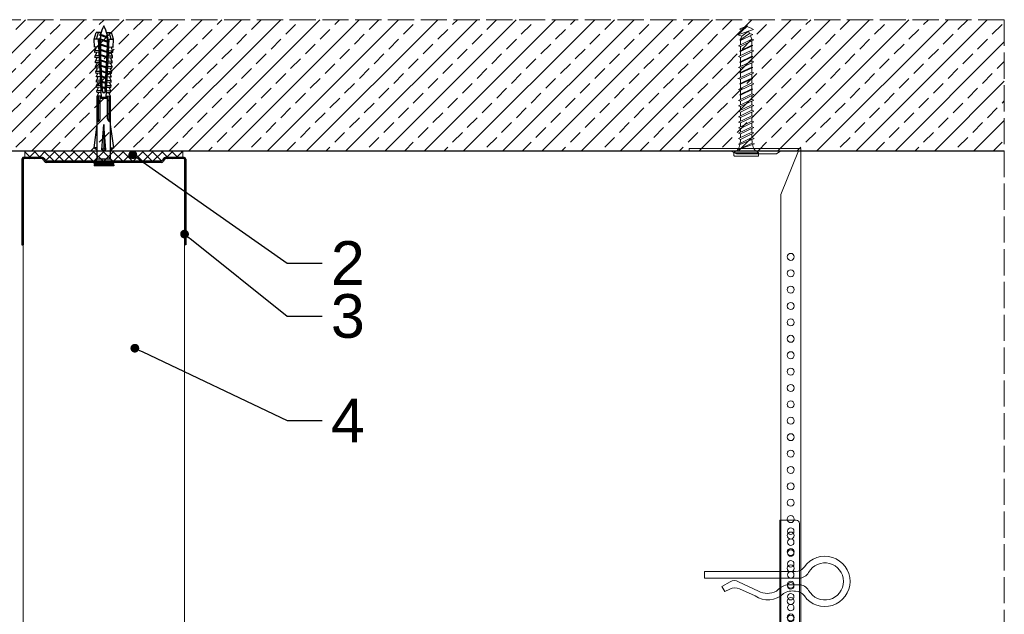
# Model space of a CAD drawing. Header units: millimetres. Extents: x -595 to 3755, y 1445 to 3533.
# Tile 16 of 24: x 1516 to 1967, y 3261 to 3533. Entities that reach past the tile are written whole.
import ezdxf
from ezdxf import colors
from ezdxf.entities.mleader import LeaderData, LeaderLine
from ezdxf.math import Vec2, Vec3

# ---------------------------------------------------------------- set-up
doc = ezdxf.new("R2010")
doc.units = ezdxf.units.MM
doc.linetypes.add('ACAD_ISO02W100', pattern=[15, 12, -3])
for name, color, linetype, lineweight in [('_RIGIPS AKCESORIA', 7, 'Continuous', 18), ('_RIGIPS PROFIL', 7, 'Continuous', 18), ('KRESKOWANIE', 7, 'Continuous', 9), ('OPISY', 7, 'Continuous', 9), ('PRZERYWANA', 7, 'ACAD_ISO02W100', 9)]:
    doc.layers.add(name, color=color, linetype=linetype, lineweight=lineweight)
doc.styles.get("Standard").update_dxf_attribs({"font": 'arial.ttf'})

# ---------------------------------------------------------------- blocks, each defined once
blk = doc.blocks.new('wieszak noniuszowy bok')
at = {"layer": '_RIGIPS AKCESORIA', "lineweight": 0}
for p, q in [((1392.48, 5181.36), (1399.98, 5181.36)), ((1399.98, 5024.65), (1399.98, 5181.36)), ((1390.98, 5092.86), (1390.98, 5179.86)), ((1399.98, 5129.95), (1399.97, 5129.95)), ((1399.98, 5129.95), (1401, 5129.95)), ((1401, 5129.95), (1401, 5024.65)), ((1401, 5129.95), (1401, 5129.95)), ((1398.54, 5126.58), (1398.54, 5123.65)), ((1398.96, 5122.28), (1399.98, 5122.28)), ((1398.96, 5122.28), (1399.98, 5122.28)), ((1398.96, 5122.28), (1398.96, 5050.72)), ((1399.98, 5126.06), (1399.98, 5102.02)), ((1401.42, 5126.58), (1401.42, 5123.65)), ((1399.98, 5116.66), (1401, 5116.66)), ((1399.98, 5116.63), (1399.98, 5116.66)), ((1399.98, 5116.66), (1399.98, 5116.63)), ((1399.98, 5116.62), (1399.98, 5116.63)), ((1399.98, 5116.63), (1399.98, 5116.56)), ((1399.98, 5116.55), (1399.98, 5116.63)), ((1399.98, 5116.63), (1399.98, 5116.55)), ((1399.98, 5116.55), (1399.98, 5116.62)), ((1399.98, 5116.56), (1399.98, 5116.43)), ((1399.98, 5116.42), (1399.98, 5116.55)), ((1399.98, 5116.41), (1399.98, 5116.55)), ((1399.98, 5116.55), (1399.98, 5116.41)), ((1399.98, 5116.43), (1399.98, 5116.25)), ((1399.98, 5116.24), (1399.98, 5116.42)), ((1399.98, 5116.21), (1399.98, 5116.41)), ((1399.98, 5116.41), (1399.98, 5116.21)), ((1399.98, 5116.25), (1399.98, 5116.01)), ((1399.98, 5116), (1399.98, 5116.24)), ((1399.98, 5115.97), (1399.98, 5116.21)), ((1399.98, 5116.21), (1399.98, 5115.97)), ((1399.98, 5116.01), (1399.98, 5115.74)), ((1399.98, 5115.71), (1399.98, 5116)), ((1399.98, 5115.69), (1399.98, 5115.97)), ((1399.98, 5115.97), (1399.98, 5115.69)), ((1399.98, 5115.74), (1399.98, 5115.41)), ((1399.98, 5115.38), (1399.98, 5115.71)), ((1399.98, 5115.37), (1399.98, 5115.69)), ((1399.98, 5115.69), (1399.98, 5115.37)), ((1399.98, 5115.41), (1399.98, 5115.05)), ((1399.98, 5115.02), (1399.98, 5115.38)), ((1399.98, 5115.02), (1399.98, 5115.37)), ((1399.98, 5115.37), (1399.98, 5115.02)), ((1399.98, 5115.05), (1399.98, 5114.67)), ((1399.98, 5114.65), (1399.98, 5115.02)), ((1399.98, 5114.64), (1399.98, 5115.02)), ((1399.98, 5115.02), (1399.98, 5114.64)), ((1399.98, 5114.67), (1399.98, 5114.28)), ((1399.98, 5114.25), (1399.98, 5114.65)), ((1399.98, 5114.25), (1399.98, 5114.64)), ((1399.98, 5114.64), (1399.98, 5114.25)), ((1399.98, 5114.28), (1399.98, 5113.88)), ((1399.98, 5113.85), (1399.98, 5114.25)), ((1399.98, 5113.84), (1399.98, 5114.25)), ((1399.98, 5114.25), (1399.98, 5113.84)), ((1399.98, 5113.88), (1399.98, 5113.48)), ((1399.98, 5113.46), (1399.98, 5113.85)), ((1399.98, 5113.84), (1399.98, 5113.44)), ((1399.98, 5113.44), (1399.98, 5113.84)), ((1399.98, 5113.48), (1399.98, 5113.1)), ((1399.98, 5113.07), (1399.98, 5113.46)), ((1399.98, 5113.44), (1399.98, 5113.06)), ((1399.98, 5113.06), (1399.98, 5113.44)), ((1399.98, 5113.1), (1399.98, 5112.75)), ((1399.98, 5112.72), (1399.98, 5113.07)), ((1399.98, 5113.06), (1399.98, 5112.68)), ((1399.98, 5112.68), (1399.98, 5113.06)), ((1399.98, 5112.75), (1399.98, 5112.42)), ((1399.98, 5112.4), (1399.98, 5112.72)), ((1399.98, 5112.68), (1399.98, 5112.33)), ((1399.98, 5112.33), (1399.98, 5112.68)), ((1399.98, 5112.42), (1399.98, 5112.14)), ((1399.98, 5112.12), (1399.98, 5112.4)), ((1399.98, 5112.33), (1399.98, 5112)), ((1399.98, 5112), (1399.98, 5112.33)), ((1399.98, 5112.14), (1399.98, 5111.9)), ((1399.98, 5111.89), (1399.98, 5112.12)), ((1399.98, 5112), (1399.98, 5111.72)), ((1399.98, 5111.72), (1399.98, 5112)), ((1399.98, 5111.9), (1399.98, 5111.72)), ((1399.98, 5111.72), (1399.98, 5111.89)), ((1399.98, 5111.72), (1399.98, 5111.6)), ((1399.98, 5111.59), (1399.98, 5111.72)), ((1399.98, 5111.72), (1399.98, 5111.48)), ((1399.98, 5111.48), (1399.98, 5111.72)), ((1399.98, 5111.6), (1399.98, 5111.54)), ((1399.98, 5111.53), (1399.98, 5111.59)), ((1399.98, 5111.54), (1399.98, 5111.53)), ((1399.98, 5111.48), (1399.98, 5111.29)), ((1399.98, 5111.29), (1399.98, 5111.48)), ((1399.98, 5111.29), (1399.98, 5111.15)), ((1399.98, 5111.15), (1399.98, 5111.29)), ((1399.98, 5111.15), (1399.98, 5111.06)), ((1399.98, 5111.06), (1399.98, 5111.15)), ((1399.98, 5111.06), (1399.98, 5111.04)), ((1399.98, 5111.04), (1399.98, 5111.06)), ((1399.98, 5111.04), (1401, 5111.04)), ((1398.54, 5106.42), (1398.54, 5103.49)), ((1401.42, 5106.42), (1401.42, 5103.49)), ((1399.98, 5102.02), (1399.98, 5102.1)), ((1399.98, 5091.36), (1392.48, 5091.36)), ((1400.98, 5057.36), (1379.24, 5057.36)), ((1379.24, 5057.36), (1379.24, 5024.65)), ((1380.12, 5057.36), (1380.12, 5024.65)), ((1381.9, 5057.36), (1381.9, 5049.5)), ((1382.79, 5057.36), (1382.79, 5049.5)), ((1393.13, 5057.36), (1393.13, 5049.5)), ((1393.4, 5057.36), (1393.4, 5049.5)), ((1400.98, 5057.36), (1401, 5057.36)), ((1401, 5057.36), (1400.98, 5057.36)), ((1398.96, 5050.72), (1399.98, 5050.72)), ((1381.81, 5042.35), (1381.81, 5049.5)), ((1397.14, 5049.5), (1381.81, 5049.5)), ((1397.14, 5042.35), (1397.14, 5049.5)), ((1381.9, 5042.43), (1381.9, 5027.72)), ((1382.79, 5043.18), (1382.79, 5027.72)), ((1393.13, 5044.79), (1393.13, 5027.72)), ((1393.4, 5044.69), (1393.4, 5027.72)), ((1379.24, 5027.72), (1401, 5027.72)), ((1380.57, 5027.72), (1380.57, 5024.65)), ((1381.46, 5024.65), (1381.46, 5027.72)), ((1379.24, 5024.65), (1381.46, 5024.65)), ((1399.98, 5026.19), (1401, 5026.19)), ((1401, 5024.65), (1399.98, 5024.65))]:
    blk.add_line(p, q, dxfattribs=at)
at = {"layer": '_RIGIPS AKCESORIA'}
for p, q in [((1397.92, 5125.12), (1402.03, 5125.12)), ((1397.92, 5104.96), (1402.03, 5104.96))]:
    blk.add_line(p, q, dxfattribs=at)
for centre, radius in [((1394.98, 5176.36), 1.5), ((1394.98, 5171.36), 1.5), ((1394.98, 5166.36), 1.5), ((1394.98, 5161.36), 1.5), ((1394.98, 5156.36), 1.5), ((1394.98, 5151.36), 1.5), ((1394.98, 5146.36), 1.5), ((1394.98, 5141.36), 1.5), ((1394.98, 5136.36), 1.5), ((1394.98, 5131.36), 1.5), ((1394.98, 5126.36), 1.5), ((1399.98, 5125.12), 2.06), ((1394.98, 5121.36), 1.5), ((1394.98, 5116.36), 1.5), ((1394.98, 5111.36), 1.5), ((1394.98, 5106.36), 1.5), ((1399.98, 5104.96), 2.06), ((1394.98, 5101.36), 1.5), ((1394.98, 5096.36), 1.5)]:
    blk.add_circle(centre, radius, dxfattribs=at)
at = {"layer": '_RIGIPS AKCESORIA', "lineweight": 0}
for centre, start, end in [((1392.48, 5179.86), 90, 180), ((1392.48, 5092.86), 180, 270)]:
    blk.add_arc(centre, 1.5, start, end, dxfattribs=at)
at = {"layer": '_RIGIPS AKCESORIA'}
blk.add_arc((1389.48, 5034.29), 11.12, 46.445, 133.4017, dxfattribs=at)
blk = doc.blocks.new('klamra')
at = {"layer": '_RIGIPS AKCESORIA'}
for p, q in [((6831.19, 2764.92), (6831.19, 2808.19)), ((6834.19, 2802.92), (6834.19, 2808.19)), ((6828.19, 2764.92), (6828.19, 2806.53)), ((6832.87, 2780.55), (6837.19, 2789.57)), ((6839.31, 2788.09), (6836.06, 2780.95)), ((6832.86, 2776.63), (6835, 2772.92)), ((6836.19, 2776.54), (6837.38, 2774.29)), ((6835, 2772.92), (6837.38, 2774.29)), ((6831.19, 2764.92), (6828.19, 2764.92))]:
    blk.add_line(p, q, dxfattribs=at)
for centre, radius, start, end in [((6832.69, 2820.02), 11.5, 305.1527, 234.8473), ((6832.69, 2820.02), 8.5, 298.7822, 241.2178), ((6826.19, 2808.19), 5, 0, 61.2178), ((6839.19, 2808.19), 5, 118.7822, 180), ((6823.19, 2806.53), 5, 0, 54.8473), ((6842.19, 2806.53), 5, 125.1527, 180), ((6843.93, 2805.32), 10.09, 195.2653, 228.1308), ((6845.23, 2805.18), 8.16, 170.4436, 210.2847), ((6829.23, 2793.69), 8.97, 332.6387, 27.3613), ((6831.19, 2793.92), 10, 324.3132, 45.573), ((6835.87, 2778.58), 3.59, 146.8414, 212.9715), ((6840.61, 2778.88), 5, 155.5109, 207.8622)]:
    blk.add_arc(centre, radius, start, end, dxfattribs=at)
blk = doc.blocks.new('noniusz gorny')
at = {"layer": '_RIGIPS AKCESORIA'}
for p, q in [((1619.18, 5099.69), (1619.18, 5389.69)), ((1620.18, 5388.69), (1628.18, 5388.69)), ((1620.18, 5388.69), (1628.18, 5368.79)), ((1630.21, 5387.39), (1628.18, 5388.69)), ((1648.47, 5387.39), (1651.34, 5388.69)), ((1651.34, 5388.69), (1670.18, 5388.69)), ((1670.18, 5388.69), (1670.18, 5389.69)), ((1630.21, 5387.39), (1648.47, 5387.39)), ((1628.18, 5104.69), (1628.18, 5368.79)), ((1623.18, 5099.69), (1619.18, 5099.69))]:
    blk.add_line(p, q, dxfattribs=at)
at = {"layer": '_RIGIPS AKCESORIA', "linetype": 'Continuous'}
blk.add_line((1670.18, 5389.69), (1619.18, 5389.69), dxfattribs=at)
at = {"layer": '_RIGIPS AKCESORIA'}
for centre in [(1623.73, 5340.19), (1623.73, 5332.69), (1623.73, 5325.19), (1623.73, 5317.69), (1623.73, 5310.19), (1623.73, 5302.69), (1623.73, 5295.19), (1623.73, 5287.69), (1623.73, 5280.19), (1623.73, 5272.69), (1623.73, 5265.19), (1623.73, 5257.69), (1623.73, 5250.19), (1623.73, 5242.69), (1623.73, 5235.19), (1623.73, 5227.69), (1623.73, 5220.19), (1623.73, 5212.69), (1623.73, 5205.19), (1623.73, 5197.69), (1623.73, 5190.19), (1623.73, 5182.69), (1623.73, 5175.19), (1623.73, 5167.69), (1623.73, 5160.19), (1623.73, 5152.69), (1623.73, 5145.19), (1623.73, 5137.69), (1623.73, 5130.19), (1623.73, 5122.69), (1623.73, 5115.19), (1623.73, 5107.69)]:
    blk.add_circle(centre, 1.6, dxfattribs=at)
blk.add_arc((1623.18, 5104.69), 5, 270, 0, dxfattribs=at)
blk = doc.blocks.new('kolek beton 65')
at = {"layer": '_RIGIPS AKCESORIA'}
for p, q in [((-68.91, -931.37), (-69.76, -932.23)), ((-69.76, -932.23), (-69.76, -941.73)), ((-67.81, -931.28), (-68.91, -931.37)), ((-68.91, -942.59), (-68.91, -931.37)), ((-67.26, -942.18), (-67.26, -931.78)), ((-126.91, -936.37), (-127.26, -936.98)), ((-126.9, -936.83), (-127.26, -936.98)), ((-126.72, -937.2), (-127.26, -936.98)), ((-127.02, -936.57), (-125.7, -939.37)), ((-125.41, -940.08), (-126.91, -936.37)), ((-126.69, -936.74), (-126.75, -936.77)), ((-125.96, -934.72), (-126.69, -936.74)), ((-126.69, -936.74), (-122.91, -940.73)), ((-125.3, -933.58), (-125.96, -934.72)), ((-122.91, -940.73), (-125.3, -933.58)), ((-123.47, -935.41), (-124.54, -935.85)), ((-122.3, -939.04), (-124.54, -935.85)), ((-122.93, -933.94), (-123.47, -935.41)), ((-123.47, -935.41), (-120.37, -939.96)), ((-120.25, -939.63), (-122.93, -933.94)), ((-120.86, -934.33), (-122.44, -934.98)), ((-120.81, -934.33), (-120.86, -934.33)), ((-120.48, -933.42), (-120.81, -934.33)), ((-117.85, -940.54), (-120.81, -934.33)), ((-117.51, -939.63), (-120.48, -933.42)), ((-118.08, -934.33), (-120.05, -934.33)), ((-117.93, -933.94), (-118.08, -934.33)), ((-118.08, -934.33), (-115.39, -940.02)), ((-115.25, -939.63), (-117.93, -933.94)), ((-115.81, -934.33), (-117.73, -934.33)), ((-115.48, -933.42), (-115.81, -934.33)), ((-112.85, -940.54), (-115.81, -934.33)), ((-112.51, -939.63), (-115.48, -933.42)), ((-113.08, -934.33), (-115.05, -934.33)), ((-112.93, -933.94), (-113.08, -934.33)), ((-113.08, -934.33), (-110.39, -940.02)), ((-110.25, -939.63), (-112.93, -933.94)), ((-110.81, -934.33), (-112.73, -934.33)), ((-110.48, -933.42), (-110.81, -934.33)), ((-110.48, -933.42), (-110.81, -934.33)), ((-108.28, -939.63), (-110.81, -934.33)), ((-107.85, -940.54), (-110.81, -934.33)), ((-107.51, -939.63), (-110.48, -933.42)), ((-108.08, -934.33), (-110.05, -934.33)), ((-107.51, -939.63), (-110.05, -934.33)), ((-107.93, -933.94), (-108.08, -934.33)), ((-108.08, -934.33), (-105.39, -940.02)), ((-105.25, -939.63), (-107.93, -933.94)), ((-105.81, -934.33), (-107.73, -934.33)), ((-105.48, -933.42), (-105.81, -934.33)), ((-102.85, -940.54), (-105.81, -934.33)), ((-102.51, -939.63), (-105.48, -933.42)), ((-103.08, -934.33), (-105.05, -934.33)), ((-102.93, -933.94), (-103.08, -934.33)), ((-103.08, -934.33), (-100.39, -940.02)), ((-100.25, -939.63), (-102.93, -933.94)), ((-100.81, -934.33), (-102.73, -934.33)), ((-100.48, -933.42), (-100.81, -934.33)), ((-97.85, -940.54), (-100.81, -934.33)), ((-97.51, -939.63), (-100.48, -933.42)), ((-98.08, -934.33), (-100.05, -934.33)), ((-97.93, -933.94), (-98.08, -934.33)), ((-98.08, -934.33), (-95.39, -940.02)), ((-95.25, -939.63), (-97.93, -933.94)), ((-95.81, -934.33), (-97.73, -934.33)), ((-95.48, -933.42), (-95.81, -934.33)), ((-92.85, -940.54), (-95.81, -934.33)), ((-92.51, -939.63), (-95.48, -933.42)), ((-93.31, -934.33), (-95.05, -934.33)), ((-92.98, -933.42), (-93.31, -934.33)), ((-90.35, -940.54), (-93.31, -934.33)), ((-90.01, -939.63), (-92.98, -933.42)), ((-90.81, -934.33), (-92.55, -934.33)), ((-90.48, -933.42), (-90.81, -934.33)), ((-87.85, -940.54), (-90.81, -934.33)), ((-87.51, -939.63), (-90.48, -933.42)), ((-88.31, -934.33), (-90.05, -934.33)), ((-87.98, -933.42), (-88.31, -934.33)), ((-85.35, -940.54), (-88.31, -934.33)), ((-85.01, -939.63), (-87.98, -933.42)), ((-85.81, -934.33), (-87.55, -934.33)), ((-85.48, -933.42), (-85.81, -934.33)), ((-82.85, -940.54), (-85.81, -934.33)), ((-82.51, -939.63), (-85.48, -933.42)), ((-83.31, -934.33), (-85.05, -934.33)), ((-82.98, -933.42), (-83.31, -934.33)), ((-80.35, -940.54), (-83.31, -934.33)), ((-80.01, -939.63), (-82.98, -933.42)), ((-80.81, -934.33), (-82.55, -934.33)), ((-80.48, -933.42), (-80.81, -934.33)), ((-77.85, -940.54), (-80.81, -934.33)), ((-77.51, -939.63), (-80.48, -933.42)), ((-80.05, -934.33), (-78.31, -934.33)), ((-77.98, -933.42), (-78.31, -934.33)), ((-75.35, -940.54), (-78.31, -934.33)), ((-75.01, -939.63), (-77.98, -933.42)), ((-75.81, -934.33), (-77.55, -934.33)), ((-75.47, -933.37), (-75.81, -934.33)), ((-72.85, -940.54), (-75.81, -934.33)), ((-75.47, -933.37), (-72.61, -939.89)), ((-72.91, -933.23), (-73.27, -934.2)), ((-73.27, -934.2), (-70.43, -940.67)), ((-70.43, -940.67), (-72.91, -933.23)), ((-124.89, -938.64), (-125.41, -940.08)), ((-122.3, -939.04), (-122.91, -940.73)), ((-120.86, -939.63), (-122.3, -939.04)), ((-120.6, -939.63), (-120.86, -939.63)), ((-120.25, -939.63), (-120.37, -939.96)), ((-118.28, -939.63), (-120.25, -939.63)), ((-117.51, -939.63), (-117.85, -940.54)), ((-115.58, -939.63), (-117.51, -939.63)), ((-115.25, -939.63), (-115.39, -940.02)), ((-113.28, -939.63), (-115.25, -939.63)), ((-112.51, -939.63), (-112.85, -940.54)), ((-110.6, -939.63), (-112.51, -939.63)), ((-110.25, -939.63), (-110.39, -940.02)), ((-108.28, -939.63), (-110.25, -939.63)), ((-107.51, -939.63), (-107.85, -940.54)), ((-107.51, -939.63), (-107.85, -940.54)), ((-105.6, -939.63), (-107.51, -939.63)), ((-105.25, -939.63), (-105.39, -940.02)), ((-103.28, -939.63), (-105.25, -939.63)), ((-102.51, -939.63), (-102.91, -940.73)), ((-100.6, -939.63), (-102.51, -939.63)), ((-100.25, -939.63), (-100.41, -940.08)), ((-98.28, -939.63), (-100.25, -939.63)), ((-97.51, -939.63), (-97.85, -940.54)), ((-95.6, -939.63), (-97.51, -939.63)), ((-95.25, -939.63), (-95.39, -940.02)), ((-93.28, -939.63), (-95.25, -939.63)), ((-92.51, -939.63), (-92.85, -940.54)), ((-90.78, -939.63), (-92.51, -939.63)), ((-90.01, -939.63), (-90.35, -940.54)), ((-88.28, -939.63), (-90.01, -939.63)), ((-87.51, -939.63), (-87.85, -940.54)), ((-85.78, -939.63), (-87.51, -939.63)), ((-85.01, -939.63), (-85.35, -940.54)), ((-83.28, -939.63), (-85.01, -939.63)), ((-82.51, -939.63), (-82.85, -940.54)), ((-80.78, -939.63), (-82.51, -939.63)), ((-80.01, -939.63), (-80.35, -940.54)), ((-78.28, -939.63), (-80.01, -939.63)), ((-77.51, -939.63), (-77.85, -940.54)), ((-77.51, -939.63), (-75.78, -939.63)), ((-75.01, -939.63), (-75.35, -940.54)), ((-72.61, -939.89), (-72.85, -940.54)), ((-68.91, -942.59), (-69.76, -941.73)), ((-67.81, -942.68), (-68.91, -942.59))]:
    blk.add_line(p, q, dxfattribs=at)
for centre, radius, start, end in [((-70.76, -932.33), 1, 297.387, 0.1192), ((-67.76, -931.78), 0.5, 0, 95), ((-74.88, -924.33), 10, 269.0428, 279.2887), ((-74.88, -924.33), 10, 282.9916, 297.2521), ((-74.88, -949.63), 10, 80.5289, 90.7633), ((-74.88, -949.63), 10, 62.7479, 76.8682), ((-70.76, -941.63), 1, 359.8807, 62.6128), ((-67.76, -942.18), 0.5, 265, 360)]:
    blk.add_arc(centre, radius, start, end, dxfattribs=at)
blk = doc.blocks.new('UW 75 ULTRASTIL')
h = blk.add_hatch()
h.set_pattern_fill('ANSI31', color=256, scale=0.5, style=0)
h.paths.add_polyline_path([(-11.93, 0.56), (-11.6, 1.24, -0.286951), (-10.7, 1.8), (10.18, 1.8), (41.3, 1.8, -0.286951), (42.2, 1.24), (42.53, 0.56, 0.286951), (43.43, 0), (52, 0, 0.414214), (52.8, 0.8), (52.8, 40), (52.25, 40), (52.25, 0.8, -0.414214), (52, 0.55), (43.77, 0.55, -0.286951), (42.87, 1.11), (42.54, 1.79, 0.286951), (41.64, 2.35), (-11.04, 2.35, 0.286951), (-11.94, 1.79), (-12.27, 1.11, -0.286951), (-13.17, 0.55), (-21.4, 0.55, -0.414214), (-21.65, 0.8), (-21.65, 40), (-22.2, 40), (-22.2, 0.8, 0.414214), (-21.4, 0), (-12.83, 0, 0.286951)])
for p, q in [((-22.2, 0.8), (-22.2, 40)), ((-22.2, 40), (-21.65, 40)), ((-21.65, 0.8), (-21.65, 40)), ((52.25, 0.8), (52.25, 40)), ((52.8, 40), (52.25, 40)), ((52.8, 0.8), (52.8, 40)), ((-21.4, 0.55), (-13.17, 0.55)), ((-21.4, 0), (-12.83, 0)), ((-12.27, 1.11), (-11.94, 1.79)), ((-11.93, 0.56), (-11.6, 1.24)), ((-11.04, 2.35), (41.64, 2.35)), ((-10.7, 1.8), (41.3, 1.8)), ((42.53, 0.56), (42.2, 1.24)), ((42.87, 1.11), (42.54, 1.79)), ((43.43, 0), (52, 0)), ((43.77, 0.55), (52, 0.55))]:
    blk.add_line(p, q)
for centre, radius, start, end in [((-21.4, 0.8), 0.8, 180, 270), ((-21.4, 0.8), 0.25, 180, 270), ((-13.17, 1.55), 1, 270, 334.0435), ((-12.83, 1), 1, 270, 334.0435), ((-11.04, 1.35), 1, 90, 154.0435), ((-10.7, 0.8), 1, 90, 154.0435), ((41.3, 0.8), 1, 25.9565, 90), ((41.64, 1.35), 1, 25.9565, 90), ((43.43, 1), 1, 205.9565, 270), ((43.77, 1.55), 1, 205.9565, 270), ((52, 0.8), 0.8, 270, 0), ((52, 0.8), 0.25, 270, 0)]:
    blk.add_arc(centre, radius, start, end)
blk = doc.blocks.new('kolek rozprezny komplet 60')
for p, q in [((390.66, 217.01), (390.76, 218.91)), ((393.15, 216.88), (390.66, 217.01)), ((393.75, 218.75), (390.71, 217.96)), ((393.81, 219.85), (390.76, 218.91)), ((391.67, 216.95), (392.67, 216.95)), ((392.67, 216.95), (391.67, 213.95)), ((392.67, 216.95), (392.07, 213.95)), ((393.07, 216.95), (392.07, 213.95)), ((392.67, 216.95), (393.04, 217.45)), ((393.07, 216.95), (393.04, 217.45)), ((393.07, 216.95), (394.67, 216.95)), ((394.67, 216.95), (393.67, 213.95)), ((393.68, 217.35), (393.81, 219.85)), ((417.38, 216.11), (393.68, 217.35)), ((420.47, 216.55), (393.71, 217.95)), ((397.41, 219.66), (393.81, 219.85)), ((394.67, 216.95), (394.07, 213.95)), ((395.07, 216.95), (394.07, 213.95)), ((394.67, 216.95), (394.92, 217.29)), ((395.07, 216.95), (395.05, 217.28)), ((395.07, 216.95), (397.07, 216.95)), ((397.07, 216.95), (396.07, 213.95)), ((397.07, 216.95), (396.47, 213.95)), ((397.47, 216.95), (396.47, 213.95)), ((397.07, 216.95), (397.23, 217.17)), ((397.31, 217.76), (397.41, 219.66)), ((397.47, 216.95), (397.46, 217.16)), ((397.47, 216.95), (399.47, 216.95)), ((397.67, 217.14), (397.71, 217.74)), ((399, 219.58), (397.82, 218.98)), ((398.47, 217.1), (398.5, 217.7)), ((399.47, 216.95), (398.47, 213.95)), ((399.47, 216.95), (398.87, 213.95)), ((399.87, 216.95), (398.87, 213.95)), ((398.9, 217.68), (399, 219.58)), ((399.8, 219.54), (399, 219.58)), ((399.47, 216.95), (399.55, 217.05)), ((399.7, 217.64), (399.8, 219.54)), ((399.87, 216.95), (399.87, 217.03)), ((399.87, 216.95), (401.38, 216.95)), ((400.07, 217.02), (400.1, 217.62)), ((401.4, 219.45), (400.22, 218.85)), ((400.87, 216.98), (400.9, 217.58)), ((401.87, 216.92), (400.87, 213.95)), ((401.87, 216.92), (401.27, 213.95)), ((402.26, 216.9), (401.27, 213.95)), ((401.3, 217.56), (401.4, 219.45)), ((402.2, 219.41), (401.4, 219.45)), ((402.1, 217.51), (402.2, 219.41)), ((402.47, 216.89), (402.5, 217.49)), ((403.8, 219.33), (402.61, 218.72)), ((403.27, 216.85), (403.3, 217.45)), ((404.22, 216.8), (403.31, 214.05)), ((403.7, 217.43), (403.8, 219.33)), ((404.24, 216.8), (403.7, 214.07)), ((404.62, 216.78), (403.72, 214.07)), ((404.6, 219.29), (403.8, 219.33)), ((404.5, 217.39), (404.6, 219.29)), ((404.86, 216.77), (404.9, 217.37)), ((406.19, 219.2), (405.01, 218.6)), ((405.66, 216.73), (405.69, 217.32)), ((406.58, 216.68), (405.75, 214.18)), ((406.09, 217.3), (406.19, 219.2)), ((406.62, 216.68), (406.12, 214.2)), ((406.98, 216.66), (406.16, 214.2)), ((406.99, 219.16), (406.19, 219.2)), ((406.89, 217.26), (406.99, 219.16)), ((407.26, 216.64), (407.29, 217.24)), ((408.59, 219.08), (407.41, 218.47)), ((408.06, 216.6), (408.09, 217.2)), ((408.94, 216.55), (408.19, 214.31)), ((408.49, 217.18), (408.59, 219.08)), ((408.99, 216.55), (408.55, 214.33)), ((409.39, 219.03), (408.59, 219.08)), ((409.34, 216.53), (408.6, 214.33)), ((409.29, 217.14), (409.39, 219.03)), ((409.66, 216.52), (409.69, 217.12)), ((410.99, 218.95), (409.8, 218.35)), ((410.46, 216.47), (410.49, 217.07)), ((411.3, 216.43), (410.64, 214.44)), ((410.89, 217.05), (410.99, 218.95)), ((411.37, 216.43), (410.98, 214.45)), ((411.69, 216.41), (411.04, 214.46)), ((412.59, 218.87), (411.4, 218.26)), ((412.05, 216.39), (412.09, 216.99)), ((412.49, 216.97), (412.59, 218.87)), ((413.38, 218.82), (412.59, 218.87)), ((412.85, 216.35), (412.89, 216.95)), ((413.66, 216.31), (413.08, 214.56)), ((413.28, 216.93), (413.38, 218.82)), ((413.75, 216.3), (413.4, 214.58)), ((414.05, 216.29), (413.49, 214.58)), ((414.98, 218.74), (413.8, 218.14)), ((414.45, 216.27), (414.48, 216.86)), ((414.88, 216.84), (414.98, 218.74)), ((415.78, 218.7), (414.98, 218.74)), ((415.25, 216.22), (415.28, 216.82)), ((415.68, 216.8), (415.78, 218.7)), ((417.38, 218.62), (416.2, 218.01)), ((417.28, 216.72), (417.38, 218.62)), ((418.18, 218.57), (417.38, 218.62)), ((418.08, 216.68), (418.18, 218.57)), ((419.78, 218.49), (418.59, 217.89)), ((419.68, 216.59), (419.78, 218.49)), ((430.17, 217.15), (419.71, 217.15)), ((431.37, 217.95), (419.75, 217.95)), ((448.67, 218.45), (419.77, 218.45)), ((420.47, 217.15), (420.47, 213.75)), ((420.67, 217.15), (420.67, 213.75)), ((420.87, 217.15), (420.87, 213.75)), ((443.47, 219.95), (432.8, 218.45)), ((444.34, 216.37), (432.8, 215.45)), ((443.47, 218.45), (443.47, 219.95)), ((443.47, 219.95), (444.34, 218.45)), ((444.34, 216.37), (443.47, 215.45)), ((444.34, 214.53), (444.34, 216.37)), ((450.17, 219.95), (448.67, 218.45)), ((448.67, 218.45), (448.67, 212.45)), ((448.67, 216.95), (448.67, 213.95)), ((450.17, 219.95), (450.17, 210.95)), ((450.67, 219.95), (450.17, 219.95)), ((450.67, 219.95), (450.67, 210.95)), ((450.67, 219.35), (451.17, 219.95)), ((451.17, 219.95), (451.67, 219.95)), ((451.17, 219.95), (451.17, 210.95)), ((451.67, 219.95), (451.67, 210.95)), ((393.15, 214.02), (390.66, 213.89)), ((390.66, 213.89), (390.76, 211.99)), ((393.75, 212.15), (390.71, 212.94)), ((393.81, 211.05), (390.76, 211.99)), ((391.67, 213.95), (391.71, 213.45)), ((391.71, 213.45), (392.07, 213.95)), ((392.07, 213.95), (393.67, 213.95)), ((393.67, 213.95), (393.7, 213.55)), ((417.38, 214.79), (393.68, 213.55)), ((393.68, 213.55), (393.81, 211.05)), ((420.47, 214.35), (393.71, 212.95)), ((393.78, 213.55), (394.07, 213.95)), ((394.07, 213.95), (396.07, 213.95)), ((396.07, 213.95), (396.09, 213.67)), ((396.28, 213.68), (396.47, 213.95)), ((396.47, 213.95), (398.47, 213.95)), ((397.31, 213.14), (397.41, 211.24)), ((397.67, 213.76), (397.71, 213.16)), ((399, 211.32), (397.82, 211.93)), ((398.47, 213.95), (398.48, 213.8)), ((398.47, 213.8), (398.5, 213.2)), ((398.77, 213.81), (398.87, 213.95)), ((398.87, 213.95), (400.87, 213.95)), ((398.9, 213.22), (399, 211.32)), ((399.7, 213.26), (399.8, 211.36)), ((400.07, 213.88), (400.1, 213.28)), ((401.4, 211.45), (400.22, 212.05)), ((400.87, 213.95), (400.88, 213.92)), ((400.87, 213.92), (400.9, 213.32)), ((401.27, 213.95), (401.38, 213.95)), ((401.27, 213.94), (401.27, 213.95)), ((401.3, 213.35), (401.4, 211.45)), ((402.1, 213.39), (402.2, 211.49)), ((402.47, 214.01), (402.5, 213.41)), ((403.8, 211.57), (402.61, 212.18)), ((403.27, 214.05), (403.3, 213.45)), ((403.7, 213.47), (403.8, 211.57)), ((404.5, 213.51), (404.6, 211.62)), ((404.86, 214.13), (404.9, 213.53)), ((406.19, 211.7), (405.01, 212.3)), ((405.66, 214.17), (405.69, 213.58)), ((406.09, 213.6), (406.19, 211.7)), ((406.99, 211.74), (406.19, 211.7)), ((406.89, 213.64), (406.99, 211.74)), ((407.26, 214.26), (407.29, 213.66)), ((408.59, 211.82), (407.41, 212.43)), ((408.06, 214.3), (408.09, 213.7)), ((408.49, 213.72), (408.59, 211.82)), ((409.39, 211.87), (408.59, 211.82)), ((409.29, 213.76), (409.39, 211.87)), ((409.66, 214.38), (409.69, 213.79)), ((410.99, 211.95), (409.8, 212.55)), ((410.46, 214.43), (410.49, 213.83)), ((410.89, 213.85), (410.99, 211.95)), ((412.59, 212.03), (411.4, 212.64)), ((412.05, 214.51), (412.09, 213.91)), ((412.49, 213.93), (412.59, 212.03)), ((413.38, 212.08), (412.59, 212.03)), ((412.85, 214.55), (412.89, 213.95)), ((413.28, 213.97), (413.38, 212.08)), ((414.98, 212.16), (413.8, 212.76)), ((414.45, 214.64), (414.48, 214.04)), ((414.88, 214.06), (414.98, 212.16)), ((415.78, 212.2), (414.98, 212.16)), ((415.25, 214.68), (415.28, 214.08)), ((416.02, 216.18), (415.52, 214.69)), ((415.68, 214.1), (415.78, 212.2)), ((416.12, 216.18), (415.83, 214.71)), ((416.41, 216.16), (415.93, 214.71)), ((417.38, 212.29), (416.2, 212.89)), ((417.28, 214.18), (417.38, 212.29)), ((418.18, 212.33), (417.38, 212.29)), ((418.22, 215.58), (418.01, 214.95)), ((418.08, 214.22), (418.18, 212.33)), ((419.78, 212.41), (418.59, 213.01)), ((419.68, 214.31), (419.78, 212.41)), ((430.17, 213.75), (419.71, 213.75)), ((431.37, 212.95), (419.75, 212.95)), ((448.67, 212.45), (419.77, 212.45)), ((432.8, 215.45), (443.47, 215.45)), ((444.34, 214.53), (432.8, 215.45)), ((443.47, 210.95), (432.8, 212.45)), ((444.34, 214.53), (443.47, 215.45)), ((443.47, 212.45), (443.47, 210.95)), ((443.47, 210.95), (444.34, 212.45)), ((450.17, 210.95), (448.67, 212.45)), ((397.41, 211.24), (393.81, 211.05)), ((399.8, 211.36), (399, 211.32)), ((402.2, 211.49), (401.4, 211.45)), ((404.6, 211.62), (403.8, 211.57)), ((450.67, 210.95), (450.17, 210.95)), ((450.67, 211.55), (451.17, 210.95)), ((451.17, 210.95), (451.67, 210.95))]:
    blk.add_line(p, q)
for centre, radius, start, end in [((393.41, 206.24), 10.85, 99.2038, 121.9083), ((393.65, 216.85), 0.5, 87, 177), ((397.68, 219.24), 0.3, 177, 297), ((400.08, 219.12), 0.3, 177, 297), ((402.48, 218.99), 0.3, 177, 297), ((404.87, 218.87), 0.3, 177, 297), ((407.27, 218.74), 0.3, 177, 297), ((409.67, 218.61), 0.3, 177, 297), ((411.27, 218.53), 0.3, 177, 297), ((413.66, 218.41), 0.3, 177, 297), ((416.06, 218.28), 0.3, 177, 297), ((418.46, 218.15), 0.3, 177, 297), ((422.67, 216.95), 1, 90, 168.463), ((430.17, 218.45), 1.3, 270, 0), ((393.41, 224.66), 10.85, 238.0917, 260.7962), ((393.65, 214.05), 0.5, 183, 273), ((397.68, 211.66), 0.3, 63, 183), ((400.08, 211.78), 0.3, 63, 183), ((402.48, 211.91), 0.3, 63, 183), ((404.87, 212.03), 0.3, 63, 183), ((407.27, 212.16), 0.3, 63, 183), ((409.67, 212.29), 0.3, 63, 183), ((411.27, 212.37), 0.3, 63, 183), ((413.66, 212.5), 0.3, 63, 183), ((416.06, 212.62), 0.3, 63, 183), ((417.55, 215.45), 0.682, 255.8604, 104.1386), ((418.46, 212.75), 0.3, 63, 183), ((422.67, 213.95), 1, 191.537, 270), ((430.17, 212.45), 1.3, 0, 90)]:
    blk.add_arc(centre, radius, start, end)
blk = doc.blocks.new('_Dot')
at = {"color": 0, "linetype": 'ByBlock', "lineweight": -2}
blk.add_line((-0.5, 0), (-1, 0), dxfattribs=at)
at = {"color": 0, "linetype": 'ByBlock', "const_width": 0.5}
blk.add_lwpolyline([(-0.25, 0, 1), (0.25, 0, 1)], format="xyb", close=True, dxfattribs=at)

msp = doc.modelspace()

# ---------------------------------------------------------------- hatches: boundary and pattern name
at = {"layer": 'KRESKOWANIE'}
h = msp.add_hatch(dxfattribs=at)
h.set_pattern_fill('ANSI33', color=256, scale=2, angle=180, style=0)
h.set_pattern_definition([(225, (12.5, 1963.728), (8.980256, -8.980256), []), (225, (3.52, 1963.728), (8.980256, -8.980256), [6.35, -3.175])])
h.paths.add_polyline_path([(1142.703, 3532.985), (1142.703, 3472.985), (1966.703, 3472.985), (1966.703, 3532.985)])
h = msp.add_hatch(dxfattribs=at)
h.set_pattern_fill('ANSI37', color=256, angle=270, style=0)
h.set_pattern_definition([(315, (3505.4783, 4907.114), (2.245064, 2.245064), []), (45, (3505.4783, 4907.114), (-2.245064, 2.245064), [])])
h.paths.add_polyline_path([(1518.603, 3469.985), (1526.578, 3469.985, -0.2869508), (1527.477, 3469.423), (1527.806, 3468.747, 0.2869508), (1528.705, 3468.185), (1580.702, 3468.185, 0.2869508), (1581.601, 3468.747), (1581.93, 3469.423, -0.2869508), (1582.829, 3469.985), (1590.803, 3469.985), (1590.803, 3472.985), (1518.603, 3472.985)])

# ---------------------------------------------------------------- linework, layer by layer
msp.add_line((1142.703, 3472.985), (1966.703, 3472.985))
at = {"layer": '_RIGIPS PROFIL', "lineweight": 9}
for p, q in [((1517.803, 3039.787), (1517.803, 3449.585)), ((1591.603, 3039.787), (1591.603, 3449.585))]:
    msp.add_line(p, q, dxfattribs=at)
at = {"layer": 'KRESKOWANIE'}
for p, q in [((1518.603, 3469.985), (1518.603, 3472.985)), ((1590.803, 3469.985), (1590.803, 3472.985))]:
    msp.add_line(p, q, dxfattribs=at)
at = {"layer": 'PRZERYWANA'}
for q in [(1142.703, 3532.985), (1966.703, 3087.537)]:
    msp.add_line((1966.703, 3532.985), q, dxfattribs=at)

# ---------------------------------------------------------------- block references
for name, p, rotation in [('kolek rozprezny komplet 60', (1339.253, 3917.81), 270), ('UW 75 ULTRASTIL', (1570.003, 3469.985), 180)]:
    msp.add_blockref(name, p, dxfattribs=dict(rotation=rotation))
at = {"color": 253, "xscale": -1}
for name, p in [('noniusz gorny', (3492.711, -1915.707)), ('wieszak noniuszowy bok', (3263.945, -1877.372))]:
    msp.add_blockref(name, p, dxfattribs=at)
at = {"color": 253, "rotation": 270}
msp.add_blockref('klamra', (-935.406, 10108.677), dxfattribs=at)
at = {"layer": '_RIGIPS AKCESORIA', "rotation": 270}
msp.add_blockref('kolek beton 65', (2785.587, 3403.224), dxfattribs=at)

# ---------------------------------------------------------------- leaders
at = {"layer": 'OPISY'}
ml = msp.add_multileader_mtext('Standard', dxfattribs=at)
ml.set_content('2', color=256)
ml.set_leader_properties()
ml.set_arrow_properties(name='DOT')
ml.build(insert=Vec2(0, 0))
ml.multileader.update_dxf_attribs({"dogleg_length": 16})
ctx = ml.context
ctx.base_point, ctx.char_height, ctx.landing_gap_size, ctx.plane_origin = Vec3(1654.577, 3421.661), 20, 4, Vec3(1567.956, 3471.19)
notes = []
notes.append((ctx, [(0, (1, 1, 0), (1638.577, 3421.661), (1, 0), 16, [(0, [(1567.956, 3471.19)], 0, [])])]))
ctx.mtext.insert, ctx.mtext.flow_direction = Vec3(1658.577, 3431.661), 5
ml = msp.add_multileader_mtext('Standard', dxfattribs=at)
ml.set_content('3', color=256)
ml.set_leader_properties()
ml.set_arrow_properties(name='DOT')
ml.build(insert=Vec2(0, 0))
ml.multileader.update_dxf_attribs({"dogleg_length": 16})
ctx = ml.context
ctx.base_point, ctx.char_height, ctx.landing_gap_size, ctx.plane_origin = Vec3(1654.577, 3397.269), 20, 4, Vec3(1583.039, 3434.984)
notes.append((ctx, [(0, (1, 1, 0), (1638.577, 3397.269), (1, 0), 16, [(0, [(1591.627, 3434.89)], 0, [])])]))
ctx.mtext.insert, ctx.mtext.flow_direction = Vec3(1658.577, 3407.447), 5
ml = msp.add_multileader_mtext('Standard', dxfattribs=at)
ml.set_content('4', color=256)
ml.set_leader_properties()
ml.set_arrow_properties(name='DOT')
ml.build(insert=Vec2(0, 0))
ml.multileader.update_dxf_attribs({"dogleg_length": 16})
ctx = ml.context
ctx.base_point, ctx.char_height, ctx.landing_gap_size, ctx.plane_origin = Vec3(1654.577, 3349.596), 20, 4, Vec3(1568.892, 3382.687)
notes.append((ctx, [(0, (1, 1, 0), (1638.577, 3349.596), (1, 0), 16, [(0, [(1568.892, 3382.687)], 0, [])])]))
ctx.mtext.insert, ctx.mtext.flow_direction = Vec3(1658.577, 3359.596), 5
for ctx, leaders in notes:
    for number, flags, end, landing, length, lines in leaders:
        leader = LeaderData()
        leader.index, (leader.has_last_leader_line, leader.has_dogleg_vector, leader.attachment_direction) = number, flags
        leader.last_leader_point, leader.dogleg_vector, leader.dogleg_length = Vec3(end), Vec3(landing), length
        for number, points, colour, breaks in lines:
            line = LeaderLine()
            line.index, line.vertices, line.color, line.breaks = number, Vec3.list(points), colors.encode_raw_color(colour), breaks
            leader.lines.append(line)
        ctx.leaders.append(leader)

doc.saveas('drawing.dxf')
